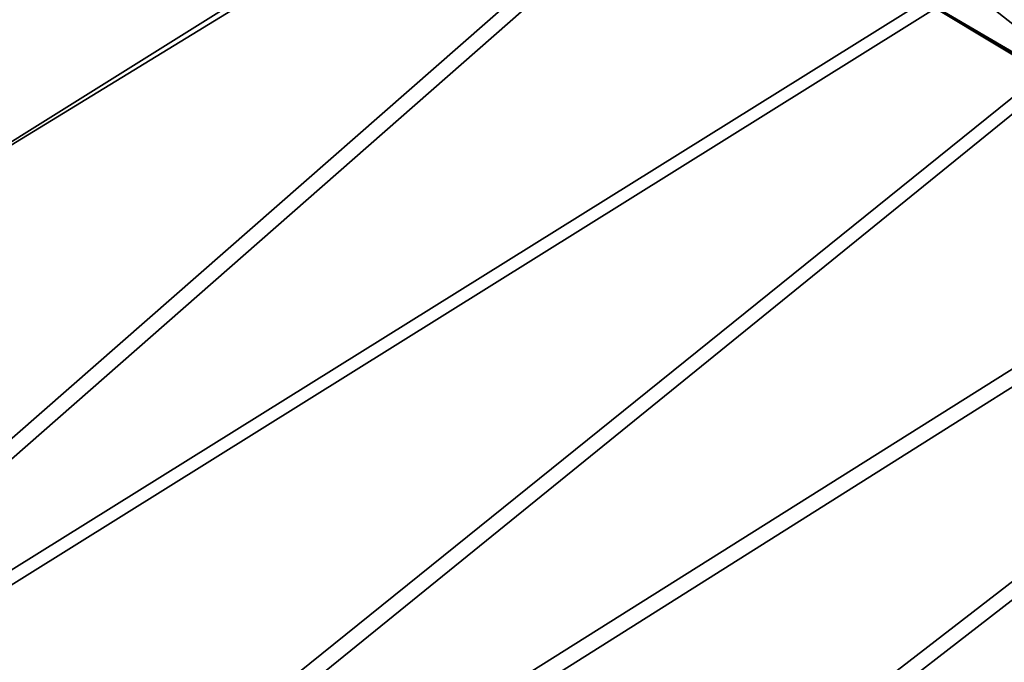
# Model space of a CAD drawing. Header units: metres. Extents: x -904 to 0, y -908 to 0.
# Tile 60 of 133: x -788 to -686, y -196 to -130. Entities that reach past the tile are written whole.
import ezdxf

# ---------------------------------------------------------------- set-up
doc = ezdxf.new("R2010")
doc.units = ezdxf.units.M

msp = doc.modelspace()

# ---------------------------------------------------------------- linework, layer by layer
at = {"layer": 'None'}
for points in [[(-699.596008, -124.971169, 659.501343), (-663.154419, -147.090363, 658.922119), (-590.518127, -49.992924, 661.435425)], [(-692.848328, -117.434547, 567.329651), (-686.125, -114.869667, 537.516479), (-664.326416, -134.21666, 569.149597)], [(-664.326416, -134.21666, 569.149597), (-698.339539, -120.294052, 597.428589), (-692.848328, -117.434547, 567.329651)], [(-671.265503, -141.673218, 627.740967), (-702.585693, -123.329681, 627.740967), (-698.339539, -120.294052, 597.428589)], [(-671.265503, -141.673218, 627.740967), (-698.339539, -120.294052, 597.428589), (-664.326416, -134.21666, 569.149597)], [(-699.596008, -124.971169, 659.501343), (-702.585693, -123.329681, 627.740967), (-663.154419, -147.090363, 658.922119)], [(-702.585693, -123.329681, 627.740967), (-671.265503, -141.673218, 627.740967), (-663.154419, -147.090363, 658.922119)]]:
    msp.add_3dface(points, dxfattribs=at)
at = {"layer": 'None012346'}
for points in [[(-836.753357, -129.263702, 122.096375), (-733.906982, -62.472473, 123.845367), (-839.567505, -174.543259, 120.91069)], [(-733.906982, -62.472473, 123.845367), (-666.961548, -66.560753, 123.738312), (-839.567505, -174.543259, 120.91069)], [(-834.682922, -127.08474, 125.154465), (-837.372864, -172.817093, 123.956917), (-735.781311, -64.685555, 126.788445)], [(-735.781311, -64.685555, 126.788445), (-837.372864, -172.817093, 123.956917), (-667.053589, -68.612343, 126.685616)], [(-839.567505, -174.543259, 120.91069), (-666.961548, -66.560753, 123.738312), (-841.835022, -219.950729, 119.721657)], [(-666.961548, -66.560753, 123.738312), (-599.944275, -69.05455, 123.673012), (-841.835022, -219.950729, 119.721657)], [(-837.372864, -172.817093, 123.956917), (-839.58783, -220.120651, 122.718231), (-667.053589, -68.612343, 126.685616)], [(-667.053589, -68.612343, 126.685616), (-839.58783, -220.120651, 122.718231), (-600.732117, -70.937904, 126.624718)], [(-841.835022, -219.950729, 119.721657), (-599.944275, -69.05455, 123.673012), (-843.550476, -265.429565, 118.530746)], [(-599.944275, -69.05455, 123.673012), (-532.85614, -69.952972, 123.649483), (-843.550476, -265.429565, 118.530746)], [(-532.85614, -69.952972, 123.649483), (-845.314697, -356.196716, 116.153923), (-844.710205, -310.88327, 117.3405)], [(-845.314697, -356.196716, 116.153923), (-532.85614, -69.952972, 123.649483), (-452.00235, -701.143799, 107.12117)], [(-843.550476, -265.429565, 118.530746), (-532.85614, -69.952972, 123.649483), (-844.710205, -310.88327, 117.3405)], [(-533.266968, -71.798462, 126.602188), (-842.252441, -311.199249, 120.333252), (-842.800293, -356.543121, 119.145882)], [(-533.266968, -71.798462, 126.602188), (-842.800293, -356.543121, 119.145882), (-452.00235, -703.006531, 110.073418)], [(-841.193481, -266.056061, 121.515373), (-842.252441, -311.199249, 120.333252), (-533.266968, -71.798462, 126.602188)], [(-839.58783, -220.120651, 122.718231), (-841.193481, -266.056061, 121.515373), (-600.732117, -70.937904, 126.624718)], [(-600.732117, -70.937904, 126.624718), (-841.193481, -266.056061, 121.515373), (-533.266968, -71.798462, 126.602188)]]:
    msp.add_3dface(points, dxfattribs=at)

doc.saveas('drawing.dxf')
